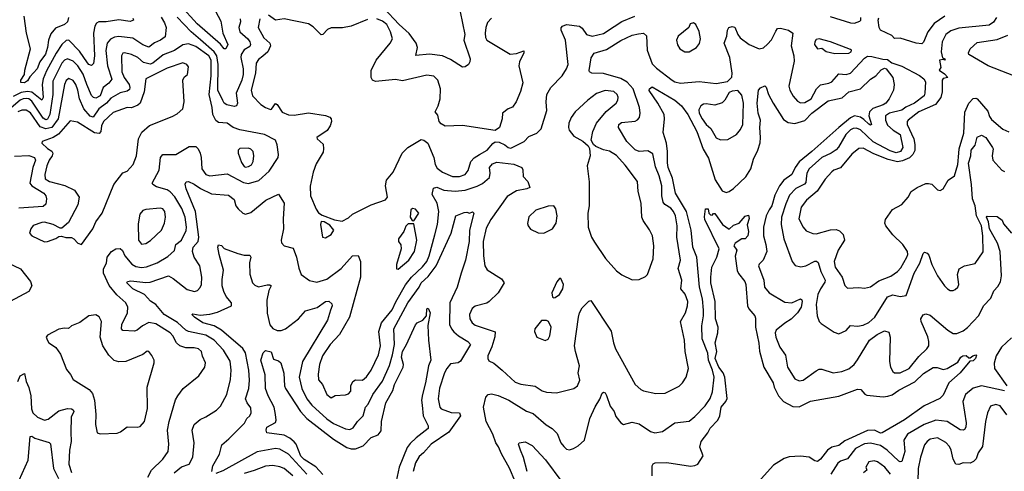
# Model space of a CAD drawing. Extents: x 1552033 to 1694788, y 811965 to 917215.
# Tile 25 of 256: x 1561631 to 1568534, y 855276 to 858439. Entities that reach past the tile are written whole.
import ezdxf

# ---------------------------------------------------------------- set-up
doc = ezdxf.new("R2010")
doc.units = 0

msp = doc.modelspace()

# ---------------------------------------------------------------- linework, layer by layer
at = {"layer": '0CON20XD'}
for points in [[(1562985.3, 858535), (1563039.9, 858429.9), (1563055.2, 858345.2), (1563089.1, 858265), (1563075, 858234.3), (1563065, 858235.6), (1563038.5, 858268.5), (1562875, 858410), (1562755, 858540.5)], [(1562622.3, 858457.7), (1562646.7, 858416.7), (1562656.8, 858385), (1562651.8, 858318.2), (1562617.5, 858295), (1562575, 858276.6), (1562535, 858246.4), (1562495, 858263.1), (1562425, 858310), (1562325, 858320.9), (1562295, 858315.7), (1562267.3, 858302.7), (1562243.8, 858275), (1562234.5, 858224.5), (1562245.6, 858115), (1562276.2, 858023.8), (1562255.3, 857995), (1562216.4, 857963.6), (1562195, 857905.4), (1562165, 857890.3), (1562147.1, 857895), (1562135, 857909.4), (1562100.3, 857985), (1562075, 858058.5), (1562038, 858115), (1562005, 858149.7), (1561965, 858165.3), (1561945, 858156.7), (1561925, 858133.8), (1561862, 858008), (1561863.7, 857915), (1561842, 857775), (1561825, 857741.7), (1561815, 857737.9), (1561795, 857748.7), (1561715, 857869.4), (1561695, 857884.8), (1561677.8, 857887.8), (1561655, 857885.4), (1561633.5, 857875), (1561504.8, 857765)], [(1561973.8, 858455), (1561965, 858423.3), (1561945, 858406.2), (1561881.2, 858378.8), (1561849.9, 858340.1), (1561831.7, 858295), (1561826, 858245), (1561811.6, 858198.4), (1561770.8, 858145), (1561752.9, 858095), (1561702.1, 858037.9), (1561685, 858010), (1561665, 857997.5), (1561638.8, 857998.8), (1561638.8, 858015), (1561665.4, 858055), (1561667.8, 858085), (1561706.9, 858235), (1561678.8, 858345), (1561661.9, 858465)], [(1564068.7, 858441.3), (1563955, 858394.7), (1563895, 858381.1), (1563815, 858381.5), (1563790, 858370), (1563755.7, 858335), (1563745, 858333.6), (1563689.5, 858389.5), (1563655, 858410.7), (1563485.6, 858444.4), (1563425, 858436.7), (1563375, 858470.6)], [(1563708.8, 857111.2), (1563725.7, 857085.7), (1563750.5, 857070.5), (1563838.5, 857038.5), (1563890.9, 857029.1), (1563935, 857051.1), (1563965, 857078.1), (1564095, 857142.9), (1564195, 857177.5), (1564210, 857195), (1564195.6, 857275), (1564202.2, 857315), (1564248.6, 857371.4), (1564313.5, 857505), (1564352.9, 857545), (1564445, 857600.6), (1564465, 857595.8), (1564493.4, 857573.4), (1564535, 857474), (1564544, 857425), (1564558.2, 857398.2), (1564595, 857371.5), (1564665, 857340.8), (1564715, 857340), (1564755, 857355.6), (1564775, 857382), (1564793.8, 857445), (1564817.4, 857472.6), (1564854.5, 857495), (1564908.8, 857525), (1564947.4, 857572.6), (1564965, 857583.3), (1564991.9, 857581.9), (1565032.6, 857562.6), (1565055, 857544.4), (1565075, 857539.2), (1565166.7, 857585), (1565199.7, 857620.3), (1565255.7, 857644.3), (1565286.7, 857675), (1565326.4, 857803.6), (1565322.5, 857865), (1565327.1, 857915), (1565355.4, 857964.6), (1565434.1, 858045.9), (1565465.3, 858095), (1565475.4, 858125), (1565457.3, 858295), (1565426.7, 858365), (1565427.6, 858382.4), (1565436, 858395), (1565465, 858405.5), (1565555, 858393.9), (1565575, 858380.5), (1565604.5, 858335), (1565645, 858323.8), (1565725, 858341.4), (1565798.6, 858391.4), (1565853.3, 858426.7), (1565943.8, 858465)], [(1564718.1, 858495), (1564751.5, 858335), (1564745.7, 858295), (1564788.8, 858165), (1564787.5, 858145), (1564777.5, 858125), (1564755, 858110), (1564735, 858106.7), (1564650.6, 858160.6), (1564595, 858185.6), (1564505, 858198.2), (1564408.3, 858188.3), (1564419.5, 858245), (1564410.9, 858275), (1564361.6, 858341.6), (1564292.5, 858405), (1564182.4, 858522.4)], [(1567312.2, 858462.2), (1567455, 858418.3), (1567485, 858415.9), (1567520.9, 858429.1), (1567528.1, 858435), (1567527.7, 858455)], [(1568118, 858465), (1568043, 858413), (1567998.7, 858355), (1567968.8, 858281.2), (1567955, 858270.9)], [(1562425, 858449.4), (1562428.8, 858435), (1562405, 858427.7), (1562325, 858438.9), (1562236.3, 858423.7), (1562185, 858423.2), (1562168.9, 858415), (1562156.4, 858393.6), (1562147.1, 858345), (1562155.7, 858185), (1562147.5, 858132.5), (1562135, 858119.4), (1562115, 858125.6), (1562105, 858136.4), (1562049, 858219), (1561975, 858296.5), (1561955.5, 858294.5), (1561925, 858264.5), (1561885.4, 858204.6), (1561818.4, 858081.6), (1561795.2, 858025), (1561788.8, 857985), (1561795.2, 857895), (1561785.6, 857875), (1561715, 857932), (1561685, 857937.3), (1561639.9, 857930.1), (1561585, 857900.1)], [(1563177, 858445), (1563180, 858425), (1563167.9, 858385), (1563174, 858355), (1563230.5, 858305), (1563244.3, 858285), (1563249.1, 858265), (1563245, 858251.9), (1563205, 858228.2), (1563183.9, 858195), (1563181.6, 858175), (1563198.4, 858095), (1563198.6, 858055), (1563188.5, 858015), (1563147.5, 857925), (1563156.7, 857855), (1563151.2, 857835), (1563135, 857830.9), (1563083, 857843), (1563065.4, 857855.4), (1563055, 857872.5), (1563020.4, 857945), (1563022.4, 858125), (1563013.4, 858185), (1562994.2, 858214.2), (1562897.8, 858297.8), (1562833.1, 858353.1), (1562735, 858455.9)], [(1563314.1, 858445.9), (1563303.2, 858385), (1563343.3, 858313.3), (1563385.6, 858275.6), (1563389.6, 858255), (1563370.9, 858215), (1563336.4, 858183.6), (1563305, 858160.9), (1563289.3, 858135), (1563284.4, 858065), (1563253.1, 857945), (1563262.7, 857905), (1563321.9, 857845), (1563355, 857823.5), (1563389.2, 857810.8), (1563397.1, 857812.9), (1563425, 857851.2), (1563435, 857846.2), (1563470.5, 857790.5), (1563515, 857774), (1563555, 857771.4), (1563655, 857785.7), (1563775, 857768), (1563805.7, 857755.7), (1563814, 857745), (1563815.8, 857725), (1563807.8, 857695), (1563787.5, 857662.5), (1563714, 857615), (1563716, 857605), (1563757.3, 857567.3), (1563761.8, 857535), (1563758.1, 857511.9), (1563710.4, 857429.6), (1563688.1, 857371.9), (1563667.6, 857272.4), (1563669.2, 857205), (1563708.8, 857111.2)], [(1564939.7, 858450.3), (1564910.6, 858419.4), (1564898.8, 858385), (1564893.9, 858345), (1564896.4, 858315), (1564906, 858296), (1565068.5, 858198.5), (1565115, 858202.3), (1565165, 858220), (1565165.5, 858205), (1565150.6, 858179.4), (1565135.4, 858145), (1565131.1, 858115), (1565157.6, 857997.6), (1565143.2, 857936.8), (1565110.8, 857865), (1565085, 857826), (1565055.8, 857814.2), (1565016.7, 857785), (1565014, 857745), (1564995.9, 857684.1), (1564965, 857663.3), (1564735, 857698.2), (1564615, 857694.3), (1564585, 857708.8), (1564572.2, 857725), (1564561.3, 857771.3), (1564544.3, 857795), (1564564.6, 857835), (1564579.1, 857885), (1564580.9, 857955), (1564561.5, 858015), (1564533.5, 858043.5), (1564485, 858051.8), (1564315, 858011.5), (1564265, 858020.6), (1564125, 858007.1), (1564103.8, 858015), (1564094, 858035), (1564095, 858082.5), (1564130, 858155), (1564228.9, 858275), (1564244.4, 858305), (1564230, 858355), (1564204.7, 858405), (1564175, 858429.2), (1564135, 858445.3)], [(1565295, 855838.6), (1565325, 855829.4), (1565395.4, 855824.6), (1565515, 855856), (1565542, 855875), (1565558.2, 855915), (1565546.8, 855965), (1565555.3, 856015), (1565526.9, 856115), (1565521.5, 856155), (1565548.1, 856355), (1565555.8, 856385), (1565575, 856420), (1565622.3, 856467.7), (1565635, 856473.3), (1565778.3, 856258.3), (1565793.8, 856175), (1565807.5, 856135), (1565946.9, 855885), (1565985, 855849.5), (1566005, 855839.1), (1566091.1, 855821.1), (1566156.4, 855823.6), (1566255, 855873.1), (1566277.8, 855895), (1566303.6, 855935), (1566321.1, 855995), (1566297.3, 856115), (1566292.3, 856195), (1566264, 856325), (1566298.5, 856385), (1566313.8, 856435), (1566316.2, 856465), (1566296.4, 856516.4), (1566265.6, 856555), (1566273.1, 856615), (1566247, 856697), (1566264.7, 856754.7), (1566238.8, 856915), (1566241.2, 856995), (1566229.5, 857065), (1566215.9, 857095), (1566195, 857118.2), (1566154.4, 857144.4), (1566142.3, 857162.3), (1566131.9, 857205), (1566131.9, 857275), (1566114.4, 857345), (1566089.4, 857409.4), (1566069.8, 857499.8), (1566035, 857520.9), (1565975, 857515.3), (1565945, 857527.3), (1565886.9, 857586.9), (1565829.6, 857685), (1565832.5, 857705), (1565851.3, 857718.7), (1565945, 857728.8), (1565962.5, 857737.5), (1565975.5, 857755), (1565980.8, 857785), (1565976.2, 857825), (1565931.9, 857955), (1565890.8, 858000.8), (1565845, 858026.8), (1565725, 858061.8), (1565642.5, 858065), (1565626.2, 858075), (1565624.1, 858084.1), (1565637.1, 858172.9), (1565658.8, 858205), (1565745, 858231.2), (1565845, 858294.6), (1565925, 858330), (1565968.8, 858341.2), (1566005, 858345.6), (1566025, 858326.7), (1566030.9, 858225), (1566065, 858130.6), (1566095, 858099.6), (1566205, 858014.6), (1566225, 858003.3), (1566265, 857994.1), (1566393.6, 858006.4), (1566515, 857991.8), (1566594.4, 858005.6), (1566624.4, 858035.6), (1566626.2, 858065), (1566609.4, 858175), (1566571.2, 858275), (1566588.1, 858325), (1566593.2, 858366.8), (1566603.3, 858385), (1566625, 858390.8), (1566645, 858388), (1566665.6, 858335), (1566682.9, 858312.9), (1566745, 858265.6), (1566815, 858235.7), (1566845, 858242.9), (1566875, 858268.1), (1566900.9, 858299.1), (1566931.4, 858358.6), (1566945, 858377.5), (1566965, 858380.3), (1567020.6, 858365), (1567051.1, 858345), (1567039.4, 858255), (1567057.6, 858185), (1567060.4, 858149.6), (1567022.8, 857972.8), (1567031.1, 857945), (1567055, 857902.5), (1567085, 857869.5), (1567105, 857857.9), (1567135, 857860), (1567180.9, 857885), (1567218.4, 857955), (1567245, 857983.4), (1567305, 857994.6), (1567325.8, 858004.2), (1567375, 858059.5), (1567425, 858054.7), (1567455, 858063.9), (1567555, 858170.6), (1567575, 858182.8), (1567605, 858182.5), (1567682, 858162), (1567715, 858159.9), (1567745, 858138), (1567815, 858114.1), (1567939, 858049), (1567969.7, 858025), (1567980.7, 858005), (1567978.1, 857925), (1567971.6, 857905), (1567905, 857854.1), (1567844.2, 857825.8), (1567815.6, 857805), (1567728.6, 857785), (1567701.2, 857765), (1567700.7, 857735), (1567715, 857699.7), (1567755.1, 857665.1), (1567805, 857634.5), (1567821.9, 857545), (1567806.6, 857515), (1567775, 857507), (1567735, 857519.8), (1567615, 857584.1), (1567525, 857667.8), (1567498.7, 857678.7), (1567475, 857677.4), (1567455, 857667.4), (1567422.4, 857635), (1567372.6, 857547.4), (1567355, 857527.7), (1567321.4, 857505), (1567255, 857474.7), (1567167.1, 857395), (1567150.8, 857365), (1567145.2, 857325.2), (1567141.7, 857298.3), (1567133, 857287), (1567073.5, 857256.5), (1567028.7, 857211.3), (1567001.3, 857148.7), (1566972.1, 857055), (1566968.7, 857005), (1566988.2, 856905), (1567045.7, 856745), (1567066.9, 856716.9), (1567108.3, 856708.3), (1567143.3, 856715), (1567205, 856747.1), (1567218.1, 856748.1), (1567228.6, 856738.6), (1567247.4, 856675), (1567277.7, 856615), (1567275, 856600.8), (1567244.8, 856555.2), (1567226.9, 856515), (1567215.3, 856445.3), (1567222.1, 856365), (1567236.2, 856326.2), (1567250.5, 856310.5), (1567341.7, 856251.7), (1567375, 856240), (1567425, 856262.5), (1567455, 856296.2), (1567505, 856293.2), (1567545, 856298.9), (1567585, 856318.1), (1567626.5, 856355), (1567715, 856498.7), (1567752, 856512), (1567805, 856500.9), (1567845, 856507.5), (1567903, 856665), (1567941.2, 856735), (1567965, 856801.2), (1567975, 856811.2), (1567994.3, 856804.3), (1568005, 856788.8), (1568025.3, 856725.3), (1568065.5, 856645), (1568115, 856576), (1568135, 856554), (1568155, 856542.5), (1568175, 856541.4), (1568190.3, 856549.7), (1568207.5, 856565), (1568216.4, 856583.6), (1568205.8, 856655), (1568216.7, 856695), (1568255.9, 856714.1), (1568329.1, 856730.9), (1568385.9, 856814.1), (1568384.4, 856925), (1568374.9, 856994.8), (1568340.1, 857065), (1568328.9, 857135), (1568311.4, 857185), (1568304.4, 857285), (1568283, 857435), (1568298.6, 857485), (1568302.7, 857525), (1568329.3, 857560.8), (1568344.6, 857615.4), (1568375, 857629.4), (1568404.4, 857615), (1568452.5, 857545), (1568456.4, 857535), (1568448.1, 857485), (1568454.7, 857455), (1568515.9, 857385.9), (1568536.2, 857376.2)], [(1566295, 858214.2), (1566325, 858214.3), (1566376.7, 858245), (1566397.1, 858272.9), (1566404, 858305), (1566395, 858357.5), (1566372.5, 858405), (1566355, 858417.5), (1566330.7, 858409.3), (1566322.5, 858385), (1566246.7, 858325), (1566236.4, 858296.4), (1566242.7, 858262.7), (1566260, 858235), (1566295, 858214.2)], [(1568479.4, 858455), (1568457.6, 858422.4), (1568428.8, 858401.2), (1568215, 858380), (1568158.5, 858361.5), (1568125, 858334.4), (1568098.2, 858285), (1568092, 858215), (1568101.7, 858171.7), (1568117.5, 858165), (1568120, 858155), (1568105, 858160), (1568080, 858155), (1568090, 858105), (1568077.5, 858085), (1568115, 858060), (1568137.5, 858035), (1568105, 858028), (1568097.8, 858015), (1568098.2, 857935), (1568089.3, 857895), (1568052.3, 857845), (1567935.4, 857795), (1567860, 857735), (1567853.8, 857725), (1567853.8, 857705), (1567900.5, 857605), (1567907.9, 857565), (1567906.1, 857523.9), (1567893.4, 857495), (1567869, 857471), (1567819.9, 857450.1), (1567785.6, 857444.4), (1567719, 857459), (1567620.1, 857500.1), (1567545, 857540), (1567514.1, 857535.9), (1567465, 857497.5), (1567385, 857401.8), (1567340, 857385), (1567325, 857373.5), (1567278.3, 857321.7), (1567222.4, 857237.6), (1567147.3, 857175), (1567110, 857125), (1567093.6, 857045), (1567123.1, 856985), (1567145, 856960.6), (1567190.7, 856940.7), (1567215, 856938.8), (1567315, 856967.8), (1567355, 856970.8), (1567379.8, 856959.8), (1567404.6, 856934.6), (1567414.7, 856895), (1567370.5, 856825), (1567341.1, 856745), (1567349.1, 856705), (1567396.5, 856635), (1567416.7, 856576.7), (1567435, 856558), (1567515, 856562.5), (1567555, 856558.6), (1567595, 856568.9), (1567655, 856609.6), (1567738.2, 856641.8), (1567786.4, 856675), (1567808.3, 856701.7), (1567850, 856775), (1567857.5, 856795), (1567856.5, 856815), (1567822.7, 856865), (1567752.5, 856932.5), (1567704.4, 856995), (1567696.9, 857015), (1567700.7, 857039.3), (1567751.1, 857108.9), (1567815, 857144), (1567860.8, 857195), (1567881.2, 857235), (1567923.3, 857265), (1567985, 857291.2), (1568001.7, 857291.7), (1568025, 857286.7), (1568065, 857246.7), (1568085, 857243.8), (1568105, 857253.8), (1568141.2, 857315), (1568186, 857345), (1568208, 857425), (1568216.5, 857503.5), (1568218.1, 857535), (1568250.5, 857645), (1568258.5, 857791.5), (1568286.1, 857855), (1568315, 857887.5), (1568335, 857890.6), (1568345, 857884.4), (1568419, 857799), (1568431.1, 857761.1), (1568445, 857740.8), (1568525, 857671.8), (1568565, 857654.4)], [(1567955, 858270.9), (1567917.3, 858275), (1567805, 858310.3), (1567765, 858308.3), (1567745, 858328.6), (1567665.3, 858365), (1567655.8, 858385), (1567650.9, 858435), (1567655, 858451.2)], [(1568834.6, 857955), (1568420, 858115), (1568286.4, 858196.4), (1568283.2, 858206.8), (1568295.4, 858234.6), (1568345, 858280.6), (1568485, 858299.6), (1568558.1, 858331.9)], [(1562766.7, 857116.7), (1562717.5, 857197.5), (1562685, 857234.6), (1562665, 857247.3), (1562589.3, 857269.3), (1562564.5, 857284.5), (1562560, 857295), (1562609.1, 857385), (1562618.6, 857475), (1562634, 857495), (1562725.4, 857494.6), (1562817.9, 857552.1), (1562865, 857551.5), (1562881.8, 857535), (1562896.1, 857505), (1562903.5, 857475), (1562907.1, 857395), (1562935, 857354.4), (1562965, 857345.4), (1563085, 857360.4), (1563199.9, 857299.9), (1563235, 857290.8), (1563306.5, 857313.5), (1563380.7, 857379.2), (1563441.8, 857475), (1563444.7, 857495), (1563435, 857562.5), (1563423.3, 857595), (1563346.7, 857635), (1563175, 857668.1), (1563127.5, 857685), (1563085, 857714.3), (1563025, 857720), (1563005, 857734), (1562984.8, 857775), (1562980, 857825), (1562958, 857915), (1562973.5, 858045), (1562973.5, 858155), (1562956.1, 858186.1), (1562865, 858252.2), (1562815, 858270.7), (1562775, 858264), (1562715, 858224.2), (1562637, 858193), (1562563.1, 858135), (1562545, 858127), (1562499.1, 858139.1), (1562460, 858175), (1562415, 858194.5), (1562365, 858206.5), (1562355, 858204.3), (1562343.9, 858186.1), (1562347.6, 858075), (1562363.2, 858035), (1562398.1, 857985), (1562403.8, 857965), (1562400.5, 857949.5), (1562385, 857937.5), (1562334, 857926), (1562270.7, 857889.3), (1562238.8, 857855), (1562185.6, 857814.4), (1562145, 857757.1), (1562125, 857764.1), (1562080.6, 857815), (1562049.1, 857885), (1562039, 857945), (1562025, 857985.5), (1562005, 858013.1), (1561975, 858027.5), (1561957, 858013), (1561944.4, 857985.6), (1561900.4, 857745), (1561855.9, 857684.1), (1561815, 857673.8), (1561775, 857688.6), (1561706.2, 857786.2), (1561675, 857806.5), (1561645, 857806.4), (1561618.2, 857795)], [(1567345, 858201.5), (1567445, 858204.5), (1567460.8, 858215), (1567464, 858225), (1567455, 858231.4), (1567315, 858284.4), (1567235, 858305.5), (1567215, 858300), (1567205.7, 858285), (1567204.5, 858264.5), (1567225, 858236.2), (1567255, 858240), (1567286.1, 858216.1), (1567345, 858201.5)], [(1562065, 856863.8), (1562144.2, 856975), (1562165, 857022.5), (1562208, 857085), (1562290.9, 857285), (1562355, 857367.5), (1562385, 857379.2), (1562425.3, 857424.7), (1562450.3, 857485), (1562464.3, 857605.7), (1562487.4, 857652.6), (1562541.7, 857698.3), (1562698.8, 857761.2), (1562735, 857780), (1562775.7, 857815), (1562784.5, 857865), (1562774.5, 858015.5), (1562784.3, 858035.7), (1562806.2, 858055), (1562815, 858110), (1562802.5, 858125), (1562775, 858137.1), (1562665, 858099.7), (1562514.2, 858025.8), (1562503.1, 857935), (1562475.3, 857854.7), (1562458.9, 857841.1), (1562415, 857822.7), (1562385, 857823.1), (1562285, 857788.9), (1562218, 857725), (1562204.8, 857695), (1562199.3, 857655), (1562188.4, 857641.6), (1562155, 857646.9), (1562035, 857722.5), (1561985, 857731.4), (1561902.5, 857637.5), (1561865, 857615.2), (1561788, 857585), (1561786, 857575), (1561825, 857536.2), (1561855, 857517.3), (1561862, 857505), (1561857.4, 857485), (1561837, 857455), (1561820.7, 857415), (1561806.4, 857355), (1561809.7, 857325), (1561838.9, 857305), (1561947.5, 857277.5), (1562015.8, 857245), (1562047.1, 857195), (1562037.9, 857142.1), (1561972.3, 857017.7), (1561925, 856980), (1561915, 856980), (1561865.6, 857005.6), (1561805, 857020), (1561785, 857018.1), (1561725, 856997.1), (1561708.6, 856975), (1561698.8, 856945), (1561715, 856924.2), (1561805, 856884.3), (1561825.5, 856884.5), (1561884.2, 856905.8), (1561905, 856921.2), (1561923.6, 856923.6), (1561955, 856913.3), (1561995, 856912.5), (1562010, 856905), (1562037.5, 856875), (1562065, 856863.8)], [(1565104.4, 855205), (1565065, 855298.6), (1565008.5, 855398.5), (1564988.5, 855448.5), (1564969.4, 855475), (1564947.5, 855535), (1564901.1, 855625), (1564881.8, 855725), (1564899.6, 855795), (1564915, 855813.5), (1564937.7, 855817.7), (1564985, 855807.5), (1565060.8, 855775), (1565185, 855698), (1565230.4, 855680.4), (1565322.7, 855602.7), (1565365, 855576.9), (1565400, 855540), (1565424.5, 855475), (1565445, 855449.2), (1565465, 855430.8), (1565485, 855427.5), (1565514.3, 855435.7), (1565545.7, 855454.3), (1565590, 855495), (1565628.7, 855645), (1565665, 855728), (1565698.9, 855781.1), (1565715, 855823.3), (1565725, 855830), (1565735, 855826.7), (1565745, 855807.5), (1565771.4, 855731.4), (1565799.4, 855695), (1565809.7, 855659.7), (1565845, 855616.2), (1565865, 855603.8), (1565925, 855620.8), (1565975, 855608.6), (1566053.8, 855553.8), (1566085, 855544.4), (1566138.8, 855555), (1566225, 855616.7), (1566325, 855627.5), (1566365, 855659.2), (1566436.3, 855733.7), (1566470.8, 855785), (1566487.4, 855832.6), (1566498.8, 855935), (1566488.9, 855985), (1566460.6, 856055), (1566455, 856104.2), (1566416.6, 856205), (1566412.5, 856295), (1566425.2, 856364.8), (1566425.7, 856405), (1566417.1, 856485), (1566397, 856565), (1566377.5, 856775), (1566350.5, 856845), (1566339.5, 856965), (1566305.6, 857095), (1566228.4, 857225), (1566208.1, 857328.1), (1566178.4, 857405), (1566172.2, 857437.8), (1566172.8, 857515), (1566165.5, 857575), (1566141.2, 857648.8), (1566150.8, 857745), (1566148.5, 857775), (1566105.5, 857855), (1566045, 857943.8), (1566045.8, 857955), (1566065, 857967.8), (1566225, 857875.3), (1566271.2, 857835), (1566315, 857774.6), (1566377.7, 857655), (1566421.9, 857531.9), (1566460.3, 857470.3), (1566507.5, 857317.5), (1566555, 857240.6), (1566585, 857228.9), (1566605, 857236.5), (1566635, 857257.5), (1566721.2, 857338.8), (1566756.2, 857395), (1566775, 857462.9), (1566806.2, 857525), (1566822.7, 857577.3), (1566825.7, 857614.3), (1566819, 857685), (1566824.3, 857735), (1566807.7, 857785), (1566802.3, 857855), (1566810.6, 857945), (1566825, 857962), (1566855, 857976.2), (1566865, 857966.2), (1566881.8, 857915), (1566913.7, 857853.7), (1566985, 857740), (1567018.3, 857718.3), (1567065, 857711.3), (1567135, 857732), (1567185, 857784.3), (1567298.1, 857871.9), (1567397.4, 857892.6), (1567445, 857934.5), (1567525, 857955.7), (1567595, 858022.2), (1567632.9, 858047.1), (1567671.2, 858088.8), (1567695, 858100), (1567705, 858095.6), (1567753.8, 858035), (1567762.5, 857985), (1567758.1, 857945), (1567727.5, 857885), (1567704, 857855), (1567685, 857842.3), (1567612.6, 857817.4), (1567588.5, 857795), (1567584.7, 857765), (1567603.3, 857705), (1567595, 857701.4), (1567585, 857706.5), (1567550.4, 857740.4), (1567525.5, 857755.5), (1567485, 857764.8), (1567455, 857751.9), (1567374, 857685), (1567183.8, 857515), (1567095.4, 857444.6), (1567068.1, 857405), (1567045.2, 857354.8), (1566988.2, 857315), (1566958.9, 857275), (1566925, 857210), (1566903.4, 857136.6), (1566885, 857108.5), (1566864.3, 857065), (1566845.8, 856985), (1566846.2, 856925), (1566863.3, 856865), (1566869.2, 856815), (1566842.5, 856755), (1566815, 856727.5), (1566811.8, 856715), (1566848.1, 856615), (1566852.9, 856565), (1566885.7, 856525), (1566995, 856461.5), (1567045, 856455.7), (1567105, 856483.3), (1567115, 856476.7), (1567116.5, 856466.5), (1567109.5, 856425), (1567084.4, 856385), (1567039.4, 856340.6), (1566995.8, 856314.2), (1566935.7, 856265), (1566928.5, 856245), (1566932.3, 856215), (1566961.5, 856145), (1566999.8, 856089.8), (1567014.5, 856005), (1567065, 855923.3), (1567095, 855910), (1567123.3, 855915), (1567215, 855980), (1567235, 855990.8), (1567255, 855992.5), (1567335, 855966.2), (1567395, 855975.5), (1567445, 855993.8), (1567481.2, 856025), (1567505, 856056.7), (1567588.1, 856195), (1567642.9, 856235), (1567695, 856259.2), (1567725, 856250), (1567734.3, 856215), (1567730, 856045), (1567735.4, 856005.4), (1567752.9, 855975), (1567765, 855965.6), (1567805, 855964.6), (1567866.4, 855995), (1567935, 856080.8), (1567992.1, 856135), (1568004.7, 856155), (1568005.8, 856184.2), (1567997.6, 856217.6), (1567950.5, 856325), (1567950, 856345), (1567965, 856372), (1567985, 856379.2), (1568015, 856370.6), (1568138.6, 856265), (1568175, 856242.2), (1568202.1, 856242.1), (1568245, 856260.9), (1568275, 856283.6), (1568355, 856366.7), (1568388.2, 856435), (1568440.8, 856489.2), (1568459.7, 856540.3), (1568489.1, 856570.9), (1568507.1, 856602.9), (1568515.2, 856645), (1568505.3, 856815.3), (1568487.1, 856875), (1568430.2, 856975), (1568424.3, 857024.3), (1568408.6, 857055), (1568415, 857064), (1568485, 857061.2), (1568518.8, 857035), (1568529.5, 857009.5), (1568585, 856944)], [(1565925, 856616.7), (1565975, 856620), (1566018.6, 856641.4), (1566031.4, 856655), (1566072.5, 856765), (1566077.8, 856855), (1566068.6, 856925), (1566047.6, 856967.6), (1566001.7, 857031.7), (1565993.3, 857055), (1565987.8, 857155), (1565966.9, 857235), (1565962, 857305), (1565875, 857421.4), (1565815, 857486.9), (1565765, 857519.2), (1565725, 857528), (1565670.8, 857550.8), (1565654, 857564), (1565638, 857595), (1565648.5, 857655), (1565675.4, 857715), (1565743.5, 857796.5), (1565812.2, 857855), (1565824.5, 857875), (1565827, 857897), (1565818.9, 857915), (1565795.3, 857935.3), (1565736.6, 857943.4), (1565675, 857922.9), (1565614.1, 857875.9), (1565524.2, 857795), (1565497.5, 857755), (1565480.8, 857715), (1565477.5, 857685), (1565482.5, 857665), (1565515, 857622.5), (1565579.4, 857589.4), (1565616.4, 857556.4), (1565626.4, 857536.4), (1565631.2, 857485), (1565609.2, 857415), (1565624.1, 857304.1), (1565622.9, 857135), (1565614.4, 857085), (1565617.5, 856985), (1565639.5, 856915), (1565660.8, 856880.8), (1565736.9, 856766.9), (1565815, 856680), (1565851.7, 856651.7), (1565925, 856616.7)], [(1566545, 857598), (1566595, 857601.2), (1566656.2, 857635), (1566685, 857671.2), (1566700.6, 857705), (1566704.6, 857855), (1566695, 857910), (1566665, 857943.8), (1566625, 857938.8), (1566605, 857928.8), (1566574.6, 857875), (1566555, 857857.3), (1566505, 857840.4), (1566445, 857849.4), (1566425, 857846.9), (1566405.7, 857835), (1566392.6, 857807.4), (1566394.7, 857785), (1566415, 857744.5), (1566445, 857704.5), (1566477.5, 857677.5), (1566515, 857612.5), (1566545, 857598)], [(1563215, 857406.5), (1563235, 857410), (1563255, 857423.6), (1563268.2, 857445), (1563273.5, 857485), (1563266.6, 857515), (1563252.2, 857532.2), (1563235, 857540.3), (1563174, 857536), (1563163.3, 857525), (1563161.8, 857505), (1563185, 857439.2), (1563205, 857411.1), (1563215, 857406.5)], [(1561595, 857483.3), (1561695, 857488.4), (1561734.7, 857474.7), (1561740.9, 857455), (1561722.6, 857405), (1561702.4, 857295), (1561716, 857275), (1561799.5, 857225), (1561813.3, 857205), (1561818.1, 857185), (1561812.9, 857147.1), (1561795, 857131), (1561625, 857119.1)], [(1562712.9, 855265), (1562765, 855306.2), (1562818, 855325), (1562845.6, 855375), (1562853.6, 855475), (1562840, 855565), (1562853.3, 855605), (1562895, 855640), (1562935, 855657.1), (1563010.8, 855705), (1563037.9, 855732.1), (1563083.8, 855815), (1563109.2, 855919.2), (1563113.1, 855985), (1563106.5, 856046.5), (1563060.7, 856125), (1562994.7, 856195), (1562935, 856229.3), (1562815, 856255.9), (1562795.2, 856265.2), (1562738.2, 856318.2), (1562644.1, 856375), (1562585, 856443.3), (1562546.7, 856466.7), (1562505, 856514.5), (1562425, 856553.1), (1562381.9, 856595), (1562386.2, 856605), (1562409.8, 856610.2), (1562515, 856599.1), (1562545, 856601.2), (1562675, 856645.4), (1562707.6, 856627.6), (1562805, 856550.4), (1562855.6, 856534.4), (1562878.1, 856541.9), (1562895, 856563.3), (1562904.4, 856585.6), (1562907.1, 856635), (1562894.5, 856715), (1562855, 856775.8), (1562843.2, 856815), (1562846.8, 856845), (1562880.9, 856885), (1562885.9, 856915), (1562864.1, 857095), (1562797.8, 857255), (1562791.7, 857288.3), (1562796.9, 857303.1), (1562815, 857305.5), (1562855, 857287.6), (1562897.8, 857257.8), (1562975, 857218.4), (1563095, 857210), (1563135, 857179.2), (1563146.4, 857136.4), (1563162.9, 857115), (1563195, 857084.2), (1563215, 857077.1), (1563250.6, 857089.4), (1563357.5, 857175), (1563445, 857216.7), (1563484.6, 857155), (1563477.3, 857045), (1563480.4, 856975), (1563464.3, 856894.3), (1563465.8, 856875.8), (1563485.8, 856855.8), (1563547.9, 856837.9), (1563571.9, 856775), (1563588, 856698), (1563604.2, 856655), (1563662.6, 856612.6), (1563715, 856600.6), (1563785, 856622.2), (1563885, 856696.2), (1563965, 856784.4), (1564005, 856787.5), (1564021.2, 856745), (1564021.1, 856635), (1563943.9, 856355), (1563873.3, 856235), (1563806.6, 856163.4), (1563752.9, 856085), (1563732.5, 856025), (1563723, 855957), (1563726.9, 855916.9), (1563754.6, 855884.6), (1563783.1, 855815), (1563815, 855791.2), (1563843.6, 855806.4), (1563915, 855810.8), (1563935, 855819.2), (1563953.2, 855836.8), (1563953.3, 855875), (1563965.5, 855904.5), (1563985, 855915.6), (1564035, 855914.4), (1564062.1, 855937.9), (1564095.4, 855985), (1564147.1, 856092.9), (1564160, 856155), (1564148.2, 856255), (1564167.5, 856315), (1564242, 856408), (1564266.9, 856463.1), (1564336.9, 856583.1), (1564377.5, 856635), (1564455, 856708), (1564484.7, 856745), (1564502.7, 856785), (1564542.4, 856932.4), (1564560.8, 857005), (1564568.5, 857095), (1564558.3, 857155), (1564522.7, 857215), (1564531.1, 857258.9), (1564555, 857265.3), (1564605, 857246.2), (1564685, 857237.4), (1564753.7, 857246.3), (1564837.9, 857272.1), (1564875, 857291.1), (1564924.6, 857335), (1564929.3, 857365), (1564925.5, 857405), (1564945, 857429.6), (1564975, 857440.8), (1565095, 857426.3), (1565152, 857405), (1565158.3, 857388.3), (1565159.8, 857339.8), (1565194.2, 857305), (1565208, 857265), (1565186.5, 857253.5), (1565115, 857239.4), (1565048.9, 857201.1), (1564935, 857039.4), (1564901.5, 856978.5), (1564880.6, 856885), (1564882, 856785), (1564892.2, 856715), (1564908, 856688), (1565008.8, 856625), (1565028, 856595), (1564985, 856526), (1564922.5, 856465), (1564905, 856454.7), (1564825, 856432.7), (1564802.5, 856417.5), (1564783.8, 856375), (1564786.2, 856345), (1564803.5, 856315), (1564825, 856300), (1564963.6, 856253.6), (1564961.7, 856218.3), (1564941.9, 856148.1), (1564912.9, 856085), (1564912.5, 856065), (1564920.3, 856050.3), (1564955, 856032.5), (1565014.5, 855984.5), (1565105, 855899.5), (1565145, 855886.1), (1565245, 855872.2), (1565295, 855838.6)], [(1562528.7, 855235), (1562554.5, 855285), (1562635, 855360.9), (1562671.5, 855415), (1562677.1, 855465), (1562667.1, 855565), (1562678.8, 855625), (1562723.8, 855776.2), (1562738.6, 855805), (1562777.5, 855855), (1562887.1, 855945), (1562929.2, 856005), (1562934.3, 856035), (1562912.4, 856082.4), (1562905.6, 856115), (1562885, 856134.5), (1562855, 856141.8), (1562795, 856140), (1562753.9, 856153.9), (1562730.4, 856175), (1562705, 856224.5), (1562686.2, 856245), (1562585, 856308.6), (1562535, 856318.8), (1562492.1, 856295), (1562455, 856265.4), (1562435, 856257.2), (1562355, 856263.3), (1562345, 856273.8), (1562347.5, 856305), (1562386.2, 856385), (1562388.8, 856425), (1562375, 856455.5), (1562312.8, 856512.8), (1562257.7, 856577.7), (1562219.2, 856665), (1562219.4, 856695), (1562238.5, 856735), (1562244.6, 856775), (1562275, 856814.5), (1562305.4, 856834.6), (1562335, 856835.6), (1562352.3, 856822.3), (1562367.5, 856785), (1562416.8, 856726.8), (1562445, 856710.2), (1562485, 856703.3), (1562520.8, 856709.2), (1562595, 856737.2), (1562669.3, 856780.7), (1562715, 856823.1), (1562726.2, 856863.8), (1562764.2, 856895), (1562797.3, 856962.7), (1562800.7, 856985), (1562792, 857055), (1562766.7, 857116.7)], [(1562485, 856866), (1562515, 856871.4), (1562547.8, 856892.2), (1562624.5, 856965.5), (1562646.9, 857015), (1562653.1, 857055), (1562647.5, 857095), (1562633.8, 857113.8), (1562615, 857119.1), (1562515, 857108.8), (1562495, 857103.8), (1562472.1, 857077.9), (1562460.2, 857009.8), (1562463.3, 856895), (1562485, 856866)], [(1562977.5, 855275), (1562985.6, 855315), (1563030.5, 855395), (1563047.4, 855462.6), (1563097, 855503), (1563207.9, 855612.1), (1563224.4, 855645.6), (1563245.4, 855665), (1563254.6, 855685), (1563250.7, 855720.7), (1563225, 855755.7), (1563214.7, 855784.7), (1563236.2, 855856.2), (1563242.7, 855915), (1563236.8, 855985), (1563213.4, 856105), (1563195.2, 856135.2), (1563044.7, 856265), (1562993.9, 856293.9), (1562915, 856314.8), (1562855.8, 856355), (1562836.7, 856375), (1562845, 856378.6), (1562895, 856370.4), (1562965, 856376.6), (1563018.2, 856391.8), (1563115.5, 856434.5), (1563115.6, 856455), (1563079.5, 856499.5), (1563062.4, 856535), (1563051.4, 856575), (1563049.8, 856619.8), (1563060, 856685), (1563028.2, 856795), (1563020.8, 856845), (1563025, 856861.4), (1563045, 856857.1), (1563065, 856836), (1563161.2, 856801.2), (1563205, 856789.4), (1563245, 856789.2), (1563250.4, 856775), (1563243, 856737), (1563244, 856656), (1563262.1, 856595), (1563279.1, 856579.1), (1563305, 856567.5), (1563365, 856582.1), (1563385, 856581.9), (1563394.2, 856575), (1563377.4, 856542.6), (1563363.2, 856475), (1563366.7, 856383.3), (1563385, 856301.3), (1563405, 856276.7), (1563435, 856262.7), (1563465, 856262.3), (1563495.3, 856274.7), (1563585, 856344.6), (1563635, 856399.2), (1563716, 856424), (1563775, 856464.6), (1563797.7, 856467.7), (1563818.3, 856448.3), (1563821.1, 856435), (1563809.6, 856405), (1563788.2, 856335), (1563612.8, 856045), (1563589.1, 855935), (1563608.4, 855855), (1563643.7, 855783.7), (1563680.1, 855740.1), (1563785, 855642.4), (1563831.9, 855611.9), (1563915, 855573.9), (1563945, 855569), (1563968.5, 855581.5), (1563999.4, 855625), (1564039.2, 855665), (1564054.3, 855725.7), (1564075, 855745.7), (1564107.5, 855815), (1564173.6, 855906.4), (1564222.8, 856017.2), (1564245, 856090.8), (1564258, 856165), (1564253.5, 856275), (1564352.9, 856455), (1564431.9, 856565), (1564446.2, 856595), (1564495, 856641.2), (1564549.8, 856715), (1564656.9, 856943.1), (1564687.5, 857065), (1564748, 857088), (1564765, 857090), (1564785, 857083.3), (1564805, 857093.8), (1564815.6, 857085), (1564783.5, 856965), (1564781, 856885), (1564756.1, 856755), (1564726.7, 856665)], [(1564395, 857030), (1564430, 857085), (1564405, 857112.5), (1564385, 857116.7), (1564373, 857107), (1564367.5, 857055), (1564381.7, 857031.7), (1564395, 857030)], [(1565305, 856944.2), (1565366.2, 856973.8), (1565391.9, 857015), (1565400, 857065), (1565390, 857115), (1565375, 857135.7), (1565335, 857132.9), (1565250, 857105), (1565201.2, 857058.8), (1565192.3, 857012.3), (1565196.2, 856995), (1565212.9, 856972.9), (1565265, 856946), (1565305, 856944.2)], [(1566065.3, 855245), (1566065.3, 855314.7), (1566071.7, 855328.3), (1566085.5, 855334.5), (1566167.4, 855337.4), (1566335, 855312.5), (1566365, 855315.7), (1566385, 855325.8), (1566422.1, 855385), (1566400.5, 855445), (1566409.3, 855485), (1566455, 855544.8), (1566472.3, 855577.7), (1566525.6, 855635), (1566539.6, 855665), (1566548.6, 855725), (1566582.8, 855765), (1566591.7, 855785), (1566574.9, 855935), (1566562.6, 855965), (1566532.7, 856005), (1566507.2, 856065), (1566517.7, 856115), (1566506.5, 856175), (1566524.8, 856245), (1566526.9, 856285), (1566509.3, 856345), (1566506.5, 856465), (1566477.3, 856595), (1566475.4, 856635.4), (1566483.8, 856705), (1566519.2, 856775), (1566535.7, 856834.3), (1566435, 857040), (1566431.4, 857058.6), (1566440, 857115), (1566457.5, 857115), (1566462.5, 857085), (1566475, 857072.5), (1566485, 857070), (1566495, 857082.5), (1566505, 857082.5), (1566558.1, 857005), (1566605, 856972.5), (1566635, 857000), (1566675.8, 857014.2), (1566717.8, 857062.2), (1566739.7, 857069.7), (1566746, 857046), (1566732.2, 857002.2), (1566740, 856955), (1566736.9, 856925), (1566716.7, 856905), (1566695, 856903.3), (1566646.7, 856875), (1566636.7, 856855), (1566660, 856825), (1566646.9, 856783.1), (1566662.1, 856682.1), (1566670.9, 856660.9), (1566714.2, 856605), (1566721.4, 856585), (1566733.1, 856435), (1566742.1, 856415), (1566784, 856365), (1566788.7, 856348.7), (1566789.6, 856285), (1566813.4, 856173.4), (1566817.7, 856117.7), (1566849.1, 856005), (1566914.4, 855895), (1566920.5, 855865), (1566950, 855805), (1566985.6, 855765), (1567050.5, 855730.5), (1567095, 855726.7), (1567175, 855766.2), (1567375, 855802.9), (1567505, 855851.4), (1567528.5, 855848.5), (1567555.4, 855815.4), (1567569.9, 855809.9), (1567685, 855797.2), (1567718.3, 855801.7), (1567748.3, 855811.7), (1567795, 855844.2), (1567907.1, 855902.9), (1567968.2, 855961.7), (1568035, 856003.1), (1568063, 856003), (1568105, 855988.8), (1568132.5, 855995), (1568209.3, 856040.7), (1568228.8, 856075), (1568242.5, 856085), (1568266.4, 856086.4), (1568285, 856070), (1568295, 856070), (1568314.2, 856085.8), (1568335, 856092.5), (1568338.8, 856088.8), (1568333.3, 856065), (1568315, 856050), (1568291.7, 856048.3), (1568225.7, 855965), (1568145.6, 855895), (1568105, 855810), (1568082.5, 855785), (1567972.9, 855735), (1567835, 855636.7), (1567678, 855545), (1567665, 855544.1), (1567623.5, 855563.5), (1567575, 855562.3), (1567415, 855490.2), (1567375, 855457), (1567324, 855446), (1567293.8, 855425), (1567245, 855360.5), (1567225, 855343.8), (1567205, 855349.3), (1567165, 855373.9), (1567105, 855382.7), (1567025, 855376.3), (1566990, 855365), (1566915, 855317.9), (1566808.9, 855201.1)], [(1563775, 856911.9), (1563815, 856935.6), (1563832.1, 856965), (1563805, 856999.1), (1563765, 857022.9), (1563745, 857026.7), (1563740.6, 857005), (1563754.2, 856915), (1563775, 856911.9)], [(1564285, 856692.5), (1564358.9, 856755), (1564398.2, 856815), (1564415.4, 856895), (1564395, 857010), (1564355, 857010), (1564337, 856993), (1564323.6, 856956.4), (1564286.1, 856903.9), (1564286, 856885), (1564302.1, 856862.1), (1564306.4, 856835), (1564271.9, 856725), (1564273.8, 856695), (1564285, 856692.5)], [(1561551.1, 856735), (1561635.3, 856695.3), (1561706.4, 856606.4), (1561715.8, 856575), (1561695.8, 856535), (1561563.7, 856466.3)], [(1564726.7, 856665), (1564697.8, 856565), (1564647, 856455), (1564645.3, 856305), (1564657.2, 856275), (1564675, 856253.1), (1564707.8, 856225), (1564772.9, 856185), (1564792.5, 856165), (1564722.2, 856047.8), (1564705, 856036), (1564652.1, 856027.9), (1564625, 855996.7), (1564609.2, 855965), (1564575, 855858), (1564564.2, 855784.2), (1564576, 855726), (1564585, 855712.7), (1564656.9, 855686.9), (1564714.8, 855684.8), (1564720.7, 855665), (1564639.5, 855550.5), (1564515, 855465.4), (1564462.3, 855405), (1564431.1, 855378.9), (1564405, 855335.6), (1564388.7, 855275)], [(1565375, 856490), (1565385, 856493.8), (1565416.2, 856515), (1565440, 856555), (1565443.8, 856585), (1565425, 856627.5), (1565415, 856627.5), (1565397.7, 856602.3), (1565362.5, 856525), (1565366.4, 856496.4), (1565375, 856490)], [(1563755, 855252.7), (1563706.3, 855306.3), (1563625, 855358.7), (1563602.3, 855382.3), (1563568.2, 855465), (1563555, 855481.8), (1563525, 855507.8), (1563485, 855530), (1563363.3, 855545), (1563358, 855565), (1563363.1, 855585), (1563425, 855618.8), (1563429.5, 855635), (1563425.4, 855674.6), (1563415.8, 855725), (1563373.4, 855805), (1563354.7, 855855), (1563352.7, 855952.7), (1563322.1, 856055), (1563338.8, 856105), (1563355, 856122.5), (1563395, 856113.3), (1563410.7, 856060.7), (1563445, 856050), (1563462.5, 856035), (1563483.5, 855963.5), (1563487.6, 855875), (1563494.1, 855855), (1563598.9, 855695), (1563645, 855646.1), (1563831.5, 855501.5), (1563925, 855441.8), (1563955, 855432.3), (1563985, 855433.2), (1564038.5, 855455), (1564095, 855513.6), (1564145, 855532.5), (1564165, 855560), (1564167.1, 855625), (1564198.8, 855755), (1564247.2, 855842.8), (1564258.8, 855885), (1564319.3, 856005), (1564320.6, 856025), (1564306.9, 856075), (1564314.8, 856115), (1564343.9, 856165), (1564405, 856301.2), (1564416.7, 856315), (1564456.2, 856333.8), (1564482.5, 856365), (1564486, 856415), (1564495, 856419.5), (1564509.1, 856385), (1564493.3, 856296.7), (1564496.4, 856195), (1564513.3, 856055), (1564497.5, 856015), (1564476.7, 855895), (1564454.1, 855815), (1564447.5, 855775), (1564451.8, 855738.3), (1564460.3, 855665), (1564494, 855595), (1564494.6, 855575), (1564409.5, 855510.5), (1564368.7, 855471.3), (1564347.9, 855442.1), (1564291.7, 855305), (1564263.4, 855175)], [(1562195, 855537.8), (1562315, 855543.2), (1562337.9, 855552.1), (1562385, 855587.1), (1562455, 855584.2), (1562475, 855589.2), (1562505, 855623.8), (1562527.3, 855715), (1562525.6, 855865), (1562574.2, 856035), (1562574, 856055), (1562557.9, 856087.9), (1562535.6, 856115.6), (1562525, 856117.5), (1562495, 856094.3), (1562375, 856045.7), (1562325, 856043.3), (1562293.1, 856053.1), (1562255, 856090.6), (1562213.5, 856155), (1562194.5, 856215), (1562203.8, 856325), (1562187.3, 856357.3), (1562165, 856371.2), (1562116.1, 856363.9), (1562052.3, 856317.7), (1561994.1, 856295.9), (1561973.3, 856276.7), (1561945, 856279.2), (1561905, 856272), (1561825, 856230), (1561816.2, 856215), (1561825, 856192.5), (1561836.1, 856176.1), (1561867.5, 856155), (1561885, 856143.3), (1561917.6, 856097.6), (1561958.3, 855988.3), (1561987.1, 855955), (1562005, 855920), (1562118.7, 855848.7), (1562142, 855822), (1562156.1, 855775), (1562165.7, 855675), (1562163.1, 855605), (1562175, 855546), (1562195, 855537.8)], [(1565315, 856193.3), (1565335, 856202.5), (1565348.8, 856225), (1565356, 856285), (1565337.5, 856325), (1565325, 856332.5), (1565288.3, 856331.7), (1565243.3, 856275), (1565240, 856255), (1565257.5, 856215), (1565315, 856193.3)], [(1568585, 856211.1), (1568513.5, 856145), (1568477.2, 856085), (1568463.2, 856033.2), (1568466.1, 855995), (1568550.8, 855875)], [(1561617.8, 855905), (1561635, 855944), (1561665, 855960), (1561675.5, 855905), (1561693.8, 855863.8), (1561707.8, 855805), (1561712.5, 855712.5), (1561722.6, 855685), (1561755, 855654.6), (1561805, 855633.1), (1561829.4, 855640.6), (1561905, 855700.5), (1561965, 855716), (1561995, 855714.4), (1562006.7, 855706.7), (1562010, 855695), (1561992.1, 855655), (1561989.4, 855550.6), (1561990.8, 855485), (1561979.5, 855425), (1561974.7, 855325), (1561995, 855266.9)], [(1568535, 855839.3), (1568374.7, 855874.7), (1568315, 855858.9), (1568262.9, 855815), (1568244.1, 855765), (1568267.7, 855615), (1568264.5, 855585.5), (1568255, 855568.8), (1568245, 855564), (1568225, 855567.5), (1568134.2, 855625), (1568055, 855633.7), (1567971.9, 855605), (1567854.5, 855535), (1567830.7, 855495), (1567836.8, 855415), (1567815, 855344.4), (1567805, 855341.5), (1567795, 855347.1), (1567713.8, 855425), (1567665, 855457.8), (1567595, 855473.5), (1567555, 855468.9), (1567491.2, 855435), (1567435, 855362.7), (1567385, 855347.3), (1567367.3, 855332.7), (1567318.2, 855255)], [(1568550.9, 855670.9), (1568505, 855735.5), (1568475, 855744.5), (1568437.3, 855732.7), (1568416.7, 855685), (1568403.5, 855625), (1568381.2, 855448.8), (1568351.5, 855405), (1568336.8, 855363.2), (1568317.9, 855345), (1568295, 855334.2), (1568245, 855334.5), (1568215, 855324.4), (1568195, 855325.7), (1568175, 855361.2), (1568161.5, 855425), (1568150.4, 855450.4), (1568125, 855477.3), (1568065, 855510.6), (1568015, 855500), (1567992.5, 855485), (1567975, 855462.5), (1567945.6, 855375), (1567930, 855295), (1567927.3, 855205)], [(1561627.6, 855215), (1561690, 855355), (1561705, 855520), (1561715, 855523.3), (1561737.6, 855507.6), (1561767.7, 855497.7), (1561837.7, 855477.7), (1561847.5, 855467.5), (1561867.2, 855295), (1561902.2, 855225)], [(1563644.7, 855255), (1563515, 855395.2), (1563455, 855430.9), (1563425, 855436.3), (1563295, 855413.5), (1563055, 855280.5), (1563005, 855261.4)], [(1565188.5, 855275), (1565163.6, 855373.6), (1565142.5, 855425), (1565128.8, 855465), (1565133.3, 855475), (1565175, 855482.5), (1565225, 855455.8), (1565317.1, 855357.1), (1565431.9, 855201.9)], [(1563546.1, 855245), (1563485, 855294.7), (1563455, 855307.9), (1563405, 855317.1), (1563355, 855312.9), (1563275, 855282.7), (1563205, 855260.6)], [(1567737.1, 855255), (1567697.1, 855305), (1567645, 855342.9), (1567620.6, 855349.4), (1567585, 855342.5), (1567562.5, 855305), (1567570, 855285), (1567547.5, 855265)]]:
    msp.add_lwpolyline(points, dxfattribs=at)

doc.saveas('drawing.dxf')
